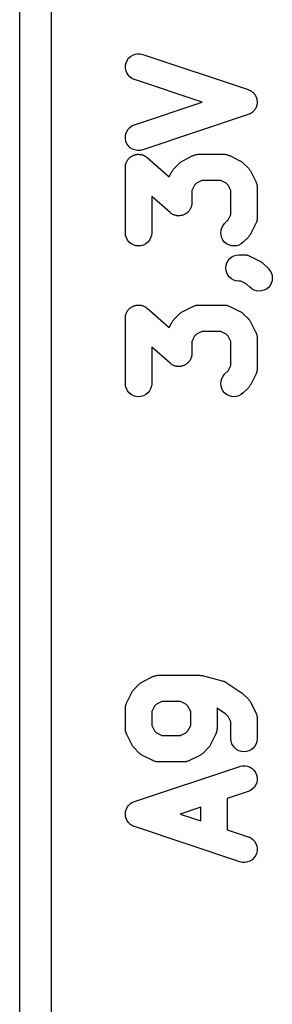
# Model space of a CAD drawing. Extents: x 3.09 to 8.99, y -6.18 to -2.41.
# Tile 117 of 119: x 8.597 to 8.6442, y -2.8599 to -2.6762. Entities that reach past the tile are written whole.
import ezdxf

# ---------------------------------------------------------------- set-up
doc = ezdxf.new("R2010")
doc.units = 0
doc.header["$MEASUREMENT"] = 0
doc.layers.add('BLACK', color=7, linetype='CONTINUOUS')

msp = doc.modelspace()

# ---------------------------------------------------------------- linework, layer by layer
at = {"layer": 'BLACK', "linetype": 'CONTINUOUS'}
for p, q in [((8.60295, -2.46014), (8.60295, -4.85147)), ((8.59705, -3.85764), (8.59705, -2.46295)), ((8.61709, -2.68377), (8.61737, -2.68338)), ((8.61737, -2.68338), (8.61772, -2.68305)), ((8.61772, -2.68305), (8.61813, -2.6828)), ((8.61813, -2.6828), (8.61858, -2.68263)), ((8.61858, -2.68263), (8.61905, -2.68255)), ((8.61905, -2.68255), (8.61953, -2.68256)), ((8.61953, -2.68256), (8.62, -2.68267)), ((8.62, -2.68267), (8.63968, -2.68923)), ((8.61676, -2.68516), (8.61678, -2.68468)), ((8.61684, -2.68563), (8.61676, -2.68516)), ((8.61678, -2.68468), (8.61689, -2.68421)), ((8.61689, -2.68421), (8.61709, -2.68377)), ((8.61701, -2.68608), (8.61684, -2.68563)), ((8.61726, -2.68649), (8.61701, -2.68608)), ((8.61759, -2.68684), (8.61726, -2.68649)), ((8.61797, -2.68713), (8.61759, -2.68684)), ((8.61841, -2.68733), (8.61797, -2.68713)), ((8.61844, -2.68734), (8.61841, -2.68733)), ((8.63112, -2.69157), (8.61844, -2.68734)), ((8.63968, -2.68923), (8.63972, -2.68924)), ((8.63972, -2.68924), (8.63987, -2.68931)), ((8.63987, -2.68931), (8.64003, -2.68938)), ((8.64003, -2.68938), (8.64009, -2.68941)), ((8.64009, -2.68941), (8.64015, -2.68944)), ((8.64015, -2.68944), (8.64029, -2.68954)), ((8.64029, -2.68954), (8.64043, -2.68964)), ((8.64043, -2.68964), (8.64048, -2.68969)), ((8.64048, -2.68969), (8.64054, -2.68973)), ((8.64054, -2.68973), (8.64066, -2.68985)), ((8.64066, -2.68985), (8.64078, -2.68997)), ((8.64078, -2.68997), (8.64082, -2.69003)), ((8.64082, -2.69003), (8.64087, -2.69008)), ((8.64087, -2.69008), (8.64096, -2.69022)), ((8.64096, -2.69022), (8.64105, -2.69036)), ((8.64105, -2.69036), (8.64108, -2.69043)), ((8.64108, -2.69043), (8.64112, -2.69049)), ((8.64112, -2.69049), (8.64118, -2.69065)), ((8.64118, -2.69065), (8.64124, -2.6908)), ((8.64124, -2.6908), (8.64126, -2.69087)), ((8.64126, -2.69087), (8.64128, -2.69094)), ((8.61844, -2.69579), (8.63112, -2.69157)), ((8.64106, -2.69273), (8.64104, -2.6928)), ((8.6411, -2.69267), (8.64106, -2.69273)), ((8.64116, -2.69251), (8.6411, -2.69267)), ((8.64123, -2.69236), (8.64116, -2.69251)), ((8.64125, -2.69229), (8.64123, -2.69236)), ((8.64128, -2.69223), (8.64125, -2.69229)), ((8.64128, -2.69094), (8.64131, -2.69111)), ((8.6413, -2.69206), (8.64128, -2.69223)), ((8.64134, -2.69189), (8.6413, -2.69206)), ((8.64131, -2.69111), (8.64135, -2.69127)), ((8.64135, -2.69182), (8.64134, -2.69189)), ((8.64135, -2.69127), (8.64135, -2.69134)), ((8.64135, -2.69134), (8.64136, -2.69141)), ((8.64136, -2.69141), (8.64135, -2.69158)), ((8.64135, -2.69158), (8.64136, -2.69175)), ((8.64136, -2.69175), (8.64135, -2.69182)), ((8.63968, -2.6939), (8.62, -2.70046)), ((8.63984, -2.69383), (8.63968, -2.6939)), ((8.64, -2.69377), (8.63984, -2.69383)), ((8.64006, -2.69373), (8.64, -2.69377)), ((8.64012, -2.6937), (8.64006, -2.69373)), ((8.64026, -2.69361), (8.64012, -2.6937)), ((8.64041, -2.69352), (8.64026, -2.69361)), ((8.64046, -2.69347), (8.64041, -2.69352)), ((8.64051, -2.69343), (8.64046, -2.69347)), ((8.64063, -2.6933), (8.64051, -2.69343)), ((8.64076, -2.69319), (8.64063, -2.6933)), ((8.6408, -2.69313), (8.64076, -2.69319)), ((8.64085, -2.69308), (8.6408, -2.69313)), ((8.64094, -2.69293), (8.64085, -2.69308)), ((8.64104, -2.6928), (8.64094, -2.69293)), ((8.61728, -2.69661), (8.61761, -2.69627)), ((8.61761, -2.69627), (8.618, -2.69599)), ((8.618, -2.69599), (8.61844, -2.69579)), ((8.61677, -2.69794), (8.61685, -2.69747)), ((8.61678, -2.69842), (8.61677, -2.69794)), ((8.61685, -2.69747), (8.61702, -2.69702)), ((8.61702, -2.69702), (8.61728, -2.69661)), ((8.61688, -2.69889), (8.61678, -2.69842)), ((8.61707, -2.69933), (8.61688, -2.69889)), ((8.61735, -2.69972), (8.61707, -2.69933)), ((8.61769, -2.70006), (8.61735, -2.69972)), ((8.6181, -2.70032), (8.61769, -2.70006)), ((8.6175, -2.70199), (8.61762, -2.7019)), ((8.61762, -2.7019), (8.61773, -2.70179)), ((8.61773, -2.70179), (8.61781, -2.70175)), ((8.61781, -2.70175), (8.61787, -2.70169)), ((8.61787, -2.70169), (8.61801, -2.70162)), ((8.61801, -2.70162), (8.61814, -2.70154)), ((8.61854, -2.70049), (8.6181, -2.70032)), ((8.61814, -2.70154), (8.61822, -2.70151)), ((8.61822, -2.70151), (8.6183, -2.70147)), ((8.6183, -2.70147), (8.61845, -2.70143)), ((8.61845, -2.70143), (8.61859, -2.70137)), ((8.61902, -2.70058), (8.61854, -2.70049)), ((8.61859, -2.70137), (8.61868, -2.70136)), ((8.61868, -2.70136), (8.61876, -2.70133)), ((8.61876, -2.70133), (8.61891, -2.70132)), ((8.61891, -2.70132), (8.61906, -2.7013)), ((8.6195, -2.70057), (8.61902, -2.70058)), ((8.61906, -2.7013), (8.61915, -2.7013)), ((8.61915, -2.7013), (8.61924, -2.70129)), ((8.61924, -2.70129), (8.61939, -2.70131)), ((8.61939, -2.70131), (8.61954, -2.70131)), ((8.61997, -2.70047), (8.6195, -2.70057)), ((8.61954, -2.70131), (8.61963, -2.70133)), ((8.61963, -2.70133), (8.61971, -2.70134)), ((8.61971, -2.70134), (8.61986, -2.70139)), ((8.61986, -2.70139), (8.62001, -2.70142)), ((8.62, -2.70046), (8.61997, -2.70047)), ((8.62001, -2.70142), (8.62009, -2.70146)), ((8.62009, -2.70146), (8.62017, -2.70148)), ((8.62017, -2.70148), (8.62031, -2.70156)), ((8.62031, -2.70156), (8.62045, -2.70162)), ((8.62045, -2.70162), (8.62052, -2.70167)), ((8.62052, -2.70167), (8.6206, -2.70171)), ((8.6206, -2.70171), (8.62071, -2.70181)), ((8.62071, -2.70181), (8.62084, -2.7019)), ((8.62084, -2.7019), (8.62496, -2.70551)), ((8.62749, -2.70249), (8.62937, -2.70155)), ((8.62937, -2.70155), (8.6294, -2.70154)), ((8.6294, -2.70154), (8.62947, -2.70151)), ((8.62947, -2.70151), (8.62953, -2.70148)), ((8.62953, -2.70148), (8.62969, -2.70143)), ((8.62969, -2.70143), (8.62985, -2.70137)), ((8.62985, -2.70137), (8.62992, -2.70136)), ((8.62992, -2.70136), (8.62999, -2.70134)), ((8.62999, -2.70134), (8.63016, -2.70132)), ((8.63016, -2.70132), (8.63032, -2.7013)), ((8.63032, -2.7013), (8.6304, -2.7013)), ((8.6304, -2.7013), (8.63047, -2.70129)), ((8.63047, -2.70129), (8.63516, -2.70129)), ((8.63516, -2.70129), (8.63519, -2.70129)), ((8.63519, -2.70129), (8.63526, -2.7013)), ((8.63526, -2.7013), (8.63533, -2.7013)), ((8.63533, -2.7013), (8.6355, -2.70133)), ((8.6355, -2.70133), (8.63567, -2.70134)), ((8.63567, -2.70134), (8.63574, -2.70137)), ((8.63574, -2.70137), (8.63581, -2.70138)), ((8.63581, -2.70138), (8.63596, -2.70144)), ((8.63596, -2.70144), (8.63612, -2.70149)), ((8.63612, -2.70149), (8.63619, -2.70152)), ((8.63619, -2.70152), (8.63626, -2.70155)), ((8.63626, -2.70155), (8.63813, -2.70249)), ((8.61676, -2.70372), (8.61678, -2.70356)), ((8.61676, -2.70375), (8.61676, -2.70372)), ((8.61676, -2.71594), (8.61676, -2.70375)), ((8.61678, -2.70341), (8.6168, -2.70333)), ((8.61678, -2.70356), (8.61678, -2.70341)), ((8.6168, -2.70333), (8.61681, -2.70324)), ((8.61681, -2.70324), (8.61686, -2.70309)), ((8.61686, -2.70309), (8.6169, -2.70294)), ((8.6169, -2.70294), (8.61693, -2.70286)), ((8.61693, -2.70286), (8.61696, -2.70278)), ((8.61696, -2.70278), (8.61703, -2.70265)), ((8.61703, -2.70265), (8.6171, -2.70251)), ((8.6171, -2.70251), (8.61715, -2.70244)), ((8.61715, -2.70244), (8.61719, -2.70236)), ((8.61719, -2.70236), (8.61729, -2.70224)), ((8.61729, -2.70224), (8.61738, -2.70212)), ((8.61738, -2.70212), (8.61744, -2.70206)), ((8.61744, -2.70206), (8.6175, -2.70199)), ((8.62592, -2.70389), (8.62685, -2.70295)), ((8.62685, -2.70295), (8.62688, -2.70292)), ((8.62688, -2.70292), (8.62699, -2.70284)), ((8.62699, -2.70284), (8.62709, -2.70274)), ((8.62709, -2.70274), (8.62717, -2.70269)), ((8.62717, -2.70269), (8.62725, -2.70263)), ((8.62725, -2.70263), (8.62738, -2.70256)), ((8.62738, -2.70256), (8.62749, -2.70249)), ((8.63813, -2.70249), (8.63816, -2.7025)), ((8.63816, -2.7025), (8.63828, -2.70258)), ((8.63828, -2.70258), (8.6384, -2.70264)), ((8.6384, -2.70264), (8.63848, -2.70271)), ((8.63848, -2.70271), (8.63856, -2.70276)), ((8.63856, -2.70276), (8.63866, -2.70286)), ((8.63866, -2.70286), (8.63877, -2.70295)), ((8.63877, -2.70295), (8.63971, -2.70389)), ((8.62496, -2.70551), (8.62546, -2.70453)), ((8.62546, -2.70453), (8.62547, -2.7045)), ((8.62547, -2.7045), (8.62555, -2.70438)), ((8.62555, -2.70438), (8.62561, -2.70426)), ((8.62561, -2.70426), (8.62568, -2.70418)), ((8.62568, -2.70418), (8.62573, -2.70409)), ((8.62573, -2.70409), (8.62583, -2.70399)), ((8.62583, -2.70399), (8.62592, -2.70389)), ((8.63971, -2.70389), (8.63973, -2.70391)), ((8.63973, -2.70391), (8.63982, -2.70402)), ((8.63982, -2.70402), (8.63991, -2.70412)), ((8.63991, -2.70412), (8.63997, -2.70421)), ((8.63997, -2.70421), (8.64003, -2.70429)), ((8.64003, -2.70429), (8.64009, -2.70441)), ((8.64009, -2.70441), (8.64017, -2.70453)), ((8.64017, -2.70453), (8.64111, -2.7064)), ((8.62968, -2.70708), (8.62918, -2.70808)), ((8.63005, -2.70671), (8.62968, -2.70708)), ((8.63105, -2.70621), (8.63005, -2.70671)), ((8.63457, -2.70621), (8.63105, -2.70621)), ((8.63557, -2.70671), (8.63457, -2.70621)), ((8.63595, -2.70708), (8.63557, -2.70671)), ((8.63644, -2.70808), (8.63595, -2.70708)), ((8.64111, -2.7064), (8.64112, -2.70643)), ((8.64112, -2.70643), (8.64115, -2.7065)), ((8.64115, -2.7065), (8.64118, -2.70656)), ((8.64118, -2.70656), (8.64123, -2.70672)), ((8.64123, -2.70672), (8.64129, -2.70688)), ((8.64129, -2.70688), (8.6413, -2.70695)), ((8.6413, -2.70695), (8.64132, -2.70702)), ((8.64132, -2.70702), (8.64134, -2.70719)), ((8.64134, -2.70719), (8.64136, -2.70736)), ((8.64136, -2.70736), (8.64136, -2.70743)), ((8.64136, -2.70743), (8.64137, -2.7075)), ((8.6251, -2.71216), (8.62168, -2.70917)), ((8.62168, -2.70917), (8.62168, -2.71594)), ((8.62918, -2.70808), (8.62918, -2.71031)), ((8.63644, -2.71254), (8.63644, -2.70808)), ((8.64137, -2.7075), (8.64137, -2.71313)), ((8.62908, -2.71097), (8.62904, -2.71112)), ((8.62913, -2.71082), (8.62908, -2.71097)), ((8.62914, -2.71074), (8.62913, -2.71082)), ((8.62916, -2.71065), (8.62914, -2.71074)), ((8.62918, -2.71035), (8.62916, -2.7105)), ((8.62916, -2.7105), (8.62916, -2.71065)), ((8.62918, -2.71031), (8.62918, -2.71035)), ((8.62522, -2.71225), (8.6251, -2.71216)), ((8.62534, -2.71235), (8.62522, -2.71225)), ((8.62542, -2.71239), (8.62534, -2.71235)), ((8.62549, -2.71244), (8.62542, -2.71239)), ((8.62563, -2.71251), (8.62549, -2.71244)), ((8.62577, -2.71258), (8.62563, -2.71251)), ((8.62585, -2.71261), (8.62577, -2.71258)), ((8.62593, -2.71264), (8.62585, -2.71261)), ((8.62608, -2.71268), (8.62593, -2.71264)), ((8.62622, -2.71272), (8.62608, -2.71268)), ((8.62631, -2.71273), (8.62622, -2.71272)), ((8.62639, -2.71275), (8.62631, -2.71273)), ((8.62655, -2.71276), (8.62639, -2.71275)), ((8.6267, -2.71277), (8.62655, -2.71276)), ((8.62679, -2.71277), (8.6267, -2.71277)), ((8.62687, -2.71277), (8.62679, -2.71277)), ((8.62703, -2.71274), (8.62687, -2.71277)), ((8.62718, -2.71273), (8.62703, -2.71274)), ((8.62726, -2.71271), (8.62718, -2.71273)), ((8.62735, -2.71269), (8.62726, -2.71271)), ((8.62749, -2.71264), (8.62735, -2.71269)), ((8.62764, -2.71259), (8.62749, -2.71264)), ((8.62772, -2.71255), (8.62764, -2.71259)), ((8.6278, -2.71252), (8.62772, -2.71255)), ((8.62793, -2.71244), (8.6278, -2.71252)), ((8.62807, -2.71237), (8.62793, -2.71244)), ((8.62813, -2.71232), (8.62807, -2.71237)), ((8.62821, -2.71227), (8.62813, -2.71232)), ((8.62832, -2.71217), (8.62821, -2.71227)), ((8.62844, -2.71207), (8.62832, -2.71217)), ((8.6285, -2.712), (8.62844, -2.71207)), ((8.62856, -2.71195), (8.6285, -2.712)), ((8.62865, -2.71182), (8.62856, -2.71195)), ((8.62875, -2.7117), (8.62865, -2.71182)), ((8.62879, -2.71163), (8.62875, -2.7117)), ((8.62884, -2.71156), (8.62879, -2.71163)), ((8.62891, -2.71142), (8.62884, -2.71156)), ((8.62898, -2.71128), (8.62891, -2.71142)), ((8.62901, -2.7112), (8.62898, -2.71128)), ((8.62904, -2.71112), (8.62901, -2.7112)), ((8.63595, -2.71354), (8.63644, -2.71254)), ((8.63476, -2.71499), (8.63499, -2.71457)), ((8.63499, -2.71457), (8.63529, -2.7142)), ((8.63529, -2.7142), (8.63595, -2.71354)), ((8.64111, -2.71423), (8.64017, -2.7161)), ((8.64113, -2.71416), (8.64111, -2.71423)), ((8.64117, -2.71409), (8.64113, -2.71416)), ((8.64122, -2.71393), (8.64117, -2.71409)), ((8.64128, -2.71378), (8.64122, -2.71393)), ((8.64129, -2.71371), (8.64128, -2.71378)), ((8.64131, -2.71364), (8.64129, -2.71371)), ((8.64133, -2.71347), (8.64131, -2.71364)), ((8.64136, -2.7133), (8.64133, -2.71347)), ((8.64137, -2.71316), (8.64136, -2.71323)), ((8.64136, -2.71323), (8.64136, -2.7133)), ((8.64137, -2.71313), (8.64137, -2.71316)), ((8.61681, -2.71642), (8.61676, -2.71594)), ((8.61695, -2.71688), (8.61681, -2.71642)), ((8.62163, -2.71645), (8.62148, -2.71691)), ((8.62168, -2.71597), (8.62163, -2.71645)), ((8.62168, -2.71594), (8.62168, -2.71597)), ((8.63457, -2.71593), (8.63462, -2.71545)), ((8.63461, -2.71641), (8.63457, -2.71593)), ((8.63475, -2.71687), (8.63461, -2.71641)), ((8.63462, -2.71545), (8.63476, -2.71499)), ((8.63989, -2.71653), (8.6398, -2.71663)), ((8.63995, -2.71645), (8.63989, -2.71653)), ((8.64001, -2.71637), (8.63995, -2.71645)), ((8.64008, -2.71625), (8.64001, -2.71637)), ((8.64015, -2.71613), (8.64008, -2.71625)), ((8.64017, -2.7161), (8.64015, -2.71613)), ((8.61717, -2.7173), (8.61695, -2.71688)), ((8.61747, -2.71767), (8.61717, -2.7173)), ((8.61784, -2.71798), (8.61747, -2.71767)), ((8.61827, -2.71821), (8.61784, -2.71798)), ((8.61873, -2.71835), (8.61827, -2.71821)), ((8.6192, -2.7184), (8.61873, -2.71835)), ((8.61968, -2.71835), (8.6192, -2.7184)), ((8.62014, -2.71822), (8.61968, -2.71835)), ((8.62057, -2.718), (8.62014, -2.71822)), ((8.62094, -2.7177), (8.62057, -2.718)), ((8.62125, -2.71733), (8.62094, -2.7177)), ((8.62148, -2.71691), (8.62125, -2.71733)), ((8.63498, -2.71729), (8.63475, -2.71687)), ((8.63528, -2.71767), (8.63498, -2.71729)), ((8.63565, -2.71797), (8.63528, -2.71767)), ((8.63607, -2.7182), (8.63565, -2.71797)), ((8.63653, -2.71835), (8.63607, -2.7182)), ((8.637, -2.7184), (8.63653, -2.71835)), ((8.63748, -2.71836), (8.637, -2.7184)), ((8.63794, -2.71822), (8.63748, -2.71836)), ((8.63837, -2.718), (8.63794, -2.71822)), ((8.63875, -2.7177), (8.63837, -2.718)), ((8.63877, -2.71768), (8.63875, -2.7177)), ((8.63971, -2.71674), (8.63877, -2.71768)), ((8.6398, -2.71663), (8.63971, -2.71674)), ((8.63661, -2.72045), (8.63703, -2.72022)), ((8.63703, -2.72022), (8.63749, -2.72009)), ((8.63749, -2.72009), (8.63797, -2.72004)), ((8.63797, -2.72004), (8.63891, -2.72004)), ((8.63891, -2.72004), (8.63894, -2.72004)), ((8.63894, -2.72004), (8.63901, -2.72005)), ((8.63901, -2.72005), (8.63908, -2.72004)), ((8.63908, -2.72004), (8.63925, -2.72007)), ((8.63925, -2.72007), (8.63942, -2.72009)), ((8.63942, -2.72009), (8.63949, -2.72011)), ((8.63949, -2.72011), (8.63956, -2.72013)), ((8.63956, -2.72013), (8.63971, -2.72019)), ((8.63971, -2.72019), (8.63987, -2.72024)), ((8.63987, -2.72024), (8.63994, -2.72027)), ((8.63994, -2.72027), (8.64001, -2.7203)), ((8.63551, -2.72248), (8.63556, -2.722)), ((8.63556, -2.722), (8.6357, -2.72155)), ((8.6357, -2.72155), (8.63593, -2.72112)), ((8.63593, -2.72112), (8.63623, -2.72075)), ((8.63623, -2.72075), (8.63661, -2.72045)), ((8.64001, -2.7203), (8.64188, -2.72124)), ((8.64188, -2.72124), (8.64191, -2.72125)), ((8.64191, -2.72125), (8.64203, -2.72133)), ((8.64203, -2.72133), (8.64215, -2.72139)), ((8.64215, -2.72139), (8.64223, -2.72146)), ((8.64223, -2.72146), (8.64231, -2.72151)), ((8.64231, -2.72151), (8.64241, -2.72161)), ((8.64241, -2.72161), (8.64252, -2.7217)), ((8.64252, -2.7217), (8.64346, -2.72263)), ((8.63555, -2.72296), (8.63551, -2.72248)), ((8.63569, -2.72342), (8.63555, -2.72296)), ((8.63591, -2.72385), (8.63569, -2.72342)), ((8.63621, -2.72422), (8.63591, -2.72385)), ((8.64346, -2.72263), (8.64348, -2.72266)), ((8.64348, -2.72266), (8.64378, -2.72303)), ((8.64378, -2.72303), (8.644, -2.72346)), ((8.644, -2.72346), (8.64414, -2.72392)), ((8.64414, -2.72392), (8.64418, -2.7244)), ((8.63658, -2.72453), (8.63621, -2.72422)), ((8.637, -2.72476), (8.63658, -2.72453)), ((8.63746, -2.72491), (8.637, -2.72476)), ((8.63793, -2.72496), (8.63746, -2.72491)), ((8.63797, -2.72496), (8.63793, -2.72496)), ((8.63832, -2.72496), (8.63797, -2.72496)), ((8.63932, -2.72546), (8.63832, -2.72496)), ((8.63998, -2.72611), (8.63932, -2.72546)), ((8.64375, -2.72576), (8.64344, -2.72613)), ((8.64398, -2.72534), (8.64375, -2.72576)), ((8.64413, -2.72488), (8.64398, -2.72534)), ((8.64418, -2.7244), (8.64413, -2.72488)), ((8.64035, -2.72642), (8.63998, -2.72611)), ((8.64077, -2.72665), (8.64035, -2.72642)), ((8.64123, -2.72679), (8.64077, -2.72665)), ((8.64171, -2.72683), (8.64123, -2.72679)), ((8.64219, -2.72679), (8.64171, -2.72683)), ((8.64265, -2.72665), (8.64219, -2.72679)), ((8.64307, -2.72643), (8.64265, -2.72665)), ((8.64344, -2.72613), (8.64307, -2.72643)), ((8.61868, -2.72948), (8.61876, -2.72946)), ((8.61876, -2.72946), (8.61891, -2.72944)), ((8.61891, -2.72944), (8.61906, -2.72942)), ((8.61906, -2.72942), (8.61915, -2.72942)), ((8.61915, -2.72942), (8.61924, -2.72941)), ((8.61924, -2.72941), (8.61939, -2.72943)), ((8.61939, -2.72943), (8.61954, -2.72943)), ((8.61954, -2.72943), (8.61963, -2.72945)), ((8.61963, -2.72945), (8.61971, -2.72946)), ((8.61971, -2.72946), (8.61986, -2.72951)), ((8.62992, -2.72948), (8.62999, -2.72946)), ((8.62999, -2.72946), (8.63016, -2.72944)), ((8.63016, -2.72944), (8.63032, -2.72942)), ((8.63032, -2.72942), (8.6304, -2.72942)), ((8.6304, -2.72942), (8.63047, -2.72941)), ((8.63047, -2.72941), (8.63516, -2.72941)), ((8.63516, -2.72941), (8.63519, -2.72941)), ((8.63519, -2.72941), (8.63526, -2.72942)), ((8.63526, -2.72942), (8.63533, -2.72942)), ((8.63533, -2.72942), (8.6355, -2.72945)), ((8.6355, -2.72945), (8.63567, -2.72947)), ((8.63567, -2.72947), (8.63574, -2.72949)), ((8.61681, -2.73136), (8.61686, -2.73121)), ((8.61686, -2.73121), (8.6169, -2.73106)), ((8.6169, -2.73106), (8.61693, -2.73099)), ((8.61693, -2.73099), (8.61696, -2.7309)), ((8.61696, -2.7309), (8.61703, -2.73077)), ((8.61703, -2.73077), (8.6171, -2.73063)), ((8.6171, -2.73063), (8.61715, -2.73056)), ((8.61715, -2.73056), (8.61719, -2.73048)), ((8.61719, -2.73048), (8.61729, -2.73036)), ((8.61729, -2.73036), (8.61738, -2.73024)), ((8.61738, -2.73024), (8.61744, -2.73018)), ((8.61744, -2.73018), (8.6175, -2.73011)), ((8.6175, -2.73011), (8.61762, -2.73002)), ((8.61762, -2.73002), (8.61773, -2.72991)), ((8.61773, -2.72991), (8.61781, -2.72987)), ((8.61781, -2.72987), (8.61787, -2.72981)), ((8.61787, -2.72981), (8.61801, -2.72974)), ((8.61801, -2.72974), (8.61814, -2.72966)), ((8.61814, -2.72966), (8.61822, -2.72963)), ((8.61822, -2.72963), (8.6183, -2.72959)), ((8.6183, -2.72959), (8.61845, -2.72955)), ((8.61845, -2.72955), (8.61859, -2.72949)), ((8.61859, -2.72949), (8.61868, -2.72948)), ((8.61986, -2.72951), (8.62001, -2.72954)), ((8.62001, -2.72954), (8.62009, -2.72958)), ((8.62009, -2.72958), (8.62017, -2.7296)), ((8.62017, -2.7296), (8.62031, -2.72968)), ((8.62031, -2.72968), (8.62045, -2.72974)), ((8.62045, -2.72974), (8.62052, -2.72979)), ((8.62052, -2.72979), (8.6206, -2.72983)), ((8.6206, -2.72983), (8.62071, -2.72993)), ((8.62071, -2.72993), (8.62084, -2.73002)), ((8.62084, -2.73002), (8.62496, -2.73363)), ((8.62592, -2.73201), (8.62685, -2.73107)), ((8.62685, -2.73107), (8.62688, -2.73105)), ((8.62688, -2.73105), (8.62699, -2.73096)), ((8.62699, -2.73096), (8.62709, -2.73087)), ((8.62709, -2.73087), (8.62717, -2.73081)), ((8.62717, -2.73081), (8.62725, -2.73075)), ((8.62725, -2.73075), (8.62738, -2.73068)), ((8.62738, -2.73068), (8.62749, -2.73061)), ((8.62749, -2.73061), (8.62937, -2.72967)), ((8.62937, -2.72967), (8.6294, -2.72966)), ((8.6294, -2.72966), (8.62947, -2.72963)), ((8.62947, -2.72963), (8.62953, -2.7296)), ((8.62953, -2.7296), (8.62969, -2.72955)), ((8.62969, -2.72955), (8.62985, -2.72949)), ((8.62985, -2.72949), (8.62992, -2.72948)), ((8.63574, -2.72949), (8.63581, -2.7295)), ((8.63581, -2.7295), (8.63597, -2.72956)), ((8.63597, -2.72956), (8.63612, -2.72961)), ((8.63612, -2.72961), (8.63619, -2.72965)), ((8.63619, -2.72965), (8.63626, -2.72967)), ((8.63626, -2.72967), (8.63813, -2.73061)), ((8.63813, -2.73061), (8.63816, -2.73062)), ((8.63816, -2.73062), (8.63828, -2.7307)), ((8.63828, -2.7307), (8.6384, -2.73077)), ((8.6384, -2.73077), (8.63848, -2.73083)), ((8.63848, -2.73083), (8.63856, -2.73089)), ((8.63856, -2.73089), (8.63866, -2.73098)), ((8.63866, -2.73098), (8.63877, -2.73107)), ((8.63877, -2.73107), (8.63971, -2.73201)), ((8.61676, -2.73184), (8.61678, -2.73169)), ((8.61676, -2.73187), (8.61676, -2.73184)), ((8.61676, -2.74406), (8.61676, -2.73187)), ((8.61678, -2.73153), (8.6168, -2.73145)), ((8.61678, -2.73169), (8.61678, -2.73153)), ((8.6168, -2.73145), (8.61681, -2.73136)), ((8.62496, -2.73363), (8.62546, -2.73265)), ((8.62546, -2.73265), (8.62547, -2.73262)), ((8.62547, -2.73262), (8.62555, -2.7325)), ((8.62555, -2.7325), (8.62561, -2.73238)), ((8.62561, -2.73238), (8.62568, -2.7323)), ((8.62568, -2.7323), (8.62573, -2.73221)), ((8.62573, -2.73221), (8.62583, -2.73211)), ((8.62583, -2.73211), (8.62592, -2.73201)), ((8.63971, -2.73201), (8.63973, -2.73203)), ((8.63973, -2.73203), (8.63982, -2.73214)), ((8.63982, -2.73214), (8.63991, -2.73224)), ((8.63991, -2.73224), (8.63997, -2.73233)), ((8.63997, -2.73233), (8.64003, -2.73241)), ((8.64003, -2.73241), (8.6401, -2.73253)), ((8.6401, -2.73253), (8.64017, -2.73265)), ((8.64017, -2.73265), (8.64111, -2.73452)), ((8.63005, -2.73483), (8.62968, -2.73521)), ((8.63105, -2.73433), (8.63005, -2.73483)), ((8.63457, -2.73433), (8.63105, -2.73433)), ((8.63557, -2.73483), (8.63457, -2.73433)), ((8.63595, -2.73521), (8.63557, -2.73483)), ((8.64111, -2.73452), (8.64112, -2.73455)), ((8.64112, -2.73455), (8.64115, -2.73462)), ((8.64115, -2.73462), (8.64118, -2.73468)), ((8.64118, -2.73468), (8.64123, -2.73485)), ((8.64123, -2.73485), (8.64129, -2.735)), ((8.62968, -2.73521), (8.62918, -2.7362)), ((8.62918, -2.7362), (8.62918, -2.73843)), ((8.63644, -2.7362), (8.63595, -2.73521)), ((8.63644, -2.74067), (8.63644, -2.7362)), ((8.64129, -2.735), (8.6413, -2.73507)), ((8.6413, -2.73507), (8.64132, -2.73514)), ((8.64132, -2.73514), (8.64134, -2.73531)), ((8.64134, -2.73531), (8.64136, -2.73548)), ((8.64136, -2.73548), (8.64136, -2.73555)), ((8.64136, -2.73555), (8.64137, -2.73562)), ((8.64137, -2.73562), (8.64137, -2.74125)), ((8.6251, -2.74029), (8.62168, -2.7373)), ((8.62168, -2.7373), (8.62168, -2.74406)), ((8.62918, -2.73847), (8.62916, -2.73862)), ((8.62916, -2.73862), (8.62916, -2.73878)), ((8.62918, -2.73843), (8.62918, -2.73847)), ((8.62522, -2.74038), (8.6251, -2.74029)), ((8.62534, -2.74047), (8.62522, -2.74038)), ((8.62542, -2.74052), (8.62534, -2.74047)), ((8.62807, -2.74049), (8.62793, -2.74057)), ((8.62813, -2.74044), (8.62807, -2.74049)), ((8.62821, -2.74039), (8.62813, -2.74044)), ((8.62832, -2.74029), (8.62821, -2.74039)), ((8.62844, -2.74019), (8.62832, -2.74029)), ((8.6285, -2.74013), (8.62844, -2.74019)), ((8.62856, -2.74007), (8.6285, -2.74013)), ((8.62865, -2.73994), (8.62856, -2.74007)), ((8.62875, -2.73982), (8.62865, -2.73994)), ((8.62879, -2.73975), (8.62875, -2.73982)), ((8.62884, -2.73968), (8.62879, -2.73975)), ((8.62891, -2.73954), (8.62884, -2.73968)), ((8.62898, -2.7394), (8.62891, -2.73954)), ((8.62901, -2.73932), (8.62898, -2.7394)), ((8.62904, -2.73924), (8.62901, -2.73932)), ((8.62908, -2.73909), (8.62904, -2.73924)), ((8.62913, -2.73895), (8.62908, -2.73909)), ((8.62914, -2.73886), (8.62913, -2.73895)), ((8.62916, -2.73878), (8.62914, -2.73886)), ((8.62549, -2.74057), (8.62542, -2.74052)), ((8.62563, -2.74063), (8.62549, -2.74057)), ((8.62577, -2.7407), (8.62563, -2.74063)), ((8.62585, -2.74073), (8.62577, -2.7407)), ((8.62593, -2.74076), (8.62585, -2.74073)), ((8.62608, -2.7408), (8.62593, -2.74076)), ((8.62622, -2.74084), (8.62608, -2.7408)), ((8.62631, -2.74085), (8.62622, -2.74084)), ((8.62639, -2.74087), (8.62631, -2.74085)), ((8.62655, -2.74088), (8.62639, -2.74087)), ((8.6267, -2.7409), (8.62655, -2.74088)), ((8.62679, -2.74089), (8.6267, -2.7409)), ((8.62687, -2.74089), (8.62679, -2.74089)), ((8.62703, -2.74087), (8.62687, -2.74089)), ((8.62718, -2.74085), (8.62703, -2.74087)), ((8.62726, -2.74083), (8.62718, -2.74085)), ((8.62735, -2.74081), (8.62726, -2.74083)), ((8.62749, -2.74076), (8.62735, -2.74081)), ((8.62764, -2.74072), (8.62749, -2.74076)), ((8.62772, -2.74068), (8.62764, -2.74072)), ((8.6278, -2.74065), (8.62772, -2.74068)), ((8.62793, -2.74057), (8.6278, -2.74065)), ((8.63499, -2.74269), (8.63529, -2.74232)), ((8.63529, -2.74232), (8.63595, -2.74166)), ((8.63595, -2.74166), (8.63644, -2.74067)), ((8.64113, -2.74228), (8.64111, -2.74235)), ((8.64117, -2.74222), (8.64113, -2.74228)), ((8.64122, -2.74206), (8.64117, -2.74222)), ((8.64128, -2.7419), (8.64122, -2.74206)), ((8.64129, -2.74183), (8.64128, -2.7419)), ((8.64131, -2.74176), (8.64129, -2.74183)), ((8.64133, -2.74159), (8.64131, -2.74176)), ((8.64136, -2.74143), (8.64133, -2.74159)), ((8.64137, -2.74128), (8.64136, -2.74135)), ((8.64136, -2.74135), (8.64136, -2.74143)), ((8.64137, -2.74125), (8.64137, -2.74128)), ((8.61681, -2.74454), (8.61676, -2.74406)), ((8.62168, -2.74409), (8.62163, -2.74457)), ((8.62168, -2.74406), (8.62168, -2.74409)), ((8.63457, -2.74405), (8.63462, -2.74357)), ((8.63461, -2.74453), (8.63457, -2.74405)), ((8.63462, -2.74357), (8.63476, -2.74311)), ((8.63476, -2.74311), (8.63499, -2.74269)), ((8.64111, -2.74235), (8.64017, -2.74422)), ((8.61695, -2.745), (8.61681, -2.74454)), ((8.61717, -2.74542), (8.61695, -2.745)), ((8.61747, -2.74579), (8.61717, -2.74542)), ((8.61784, -2.7461), (8.61747, -2.74579)), ((8.62094, -2.74582), (8.62057, -2.74612)), ((8.62125, -2.74545), (8.62094, -2.74582)), ((8.62148, -2.74503), (8.62125, -2.74545)), ((8.62163, -2.74457), (8.62148, -2.74503)), ((8.63475, -2.74499), (8.63461, -2.74453)), ((8.63498, -2.74541), (8.63475, -2.74499)), ((8.63528, -2.74579), (8.63498, -2.74541)), ((8.63565, -2.74609), (8.63528, -2.74579)), ((8.63875, -2.74582), (8.63837, -2.74612)), ((8.63877, -2.7458), (8.63875, -2.74582)), ((8.63971, -2.74486), (8.63877, -2.7458)), ((8.6398, -2.74475), (8.63971, -2.74486)), ((8.63989, -2.74466), (8.6398, -2.74475)), ((8.63995, -2.74457), (8.63989, -2.74466)), ((8.64001, -2.74449), (8.63995, -2.74457)), ((8.64008, -2.74437), (8.64001, -2.74449)), ((8.64015, -2.74425), (8.64008, -2.74437)), ((8.64017, -2.74422), (8.64015, -2.74425)), ((8.61827, -2.74633), (8.61784, -2.7461)), ((8.61873, -2.74647), (8.61827, -2.74633)), ((8.6192, -2.74652), (8.61873, -2.74647)), ((8.61968, -2.74648), (8.6192, -2.74652)), ((8.62014, -2.74634), (8.61968, -2.74648)), ((8.62057, -2.74612), (8.62014, -2.74634)), ((8.63607, -2.74632), (8.63565, -2.74609)), ((8.63653, -2.74647), (8.63607, -2.74632)), ((8.637, -2.74652), (8.63653, -2.74647)), ((8.63748, -2.74648), (8.637, -2.74652)), ((8.63794, -2.74634), (8.63748, -2.74648)), ((8.63837, -2.74612), (8.63794, -2.74634)), ((8.61999, -2.79968), (8.62187, -2.79874)), ((8.62187, -2.79874), (8.6219, -2.79872)), ((8.6219, -2.79872), (8.62197, -2.7987)), ((8.62197, -2.7987), (8.62203, -2.79866)), ((8.62203, -2.79866), (8.62219, -2.79862)), ((8.62219, -2.79862), (8.62235, -2.79856)), ((8.62235, -2.79856), (8.62242, -2.79855)), ((8.62242, -2.79855), (8.62249, -2.79853)), ((8.62249, -2.79853), (8.62266, -2.79851)), ((8.62266, -2.79851), (8.62283, -2.79848)), ((8.62283, -2.79848), (8.6229, -2.79849)), ((8.6229, -2.79849), (8.62297, -2.79848)), ((8.62297, -2.79848), (8.63047, -2.79848)), ((8.63047, -2.79848), (8.6305, -2.79848)), ((8.6305, -2.79848), (8.63055, -2.79848)), ((8.63055, -2.79848), (8.63059, -2.79848)), ((8.63059, -2.79848), (8.63079, -2.79851)), ((8.63079, -2.79851), (8.63098, -2.79853)), ((8.63098, -2.79853), (8.63102, -2.79855)), ((8.63102, -2.79855), (8.63107, -2.79855)), ((8.63107, -2.79855), (8.63481, -2.79949)), ((8.61833, -2.80118), (8.61842, -2.80107)), ((8.61842, -2.80107), (8.61935, -2.80014)), ((8.61935, -2.80014), (8.61938, -2.80011)), ((8.61938, -2.80011), (8.61949, -2.80003)), ((8.61949, -2.80003), (8.61959, -2.79993)), ((8.61959, -2.79993), (8.61967, -2.79988)), ((8.61967, -2.79988), (8.61975, -2.79981)), ((8.61975, -2.79981), (8.61988, -2.79975)), ((8.61988, -2.79975), (8.61999, -2.79968)), ((8.63481, -2.79949), (8.63485, -2.7995)), ((8.63485, -2.7995), (8.635, -2.79956)), ((8.635, -2.79956), (8.63516, -2.7996)), ((8.63516, -2.7996), (8.63523, -2.79964)), ((8.63523, -2.79964), (8.6353, -2.79967)), ((8.6353, -2.79967), (8.63544, -2.79975)), ((8.63544, -2.79975), (8.63558, -2.79983)), ((8.63558, -2.79983), (8.6384, -2.8017)), ((8.61702, -2.80359), (8.61796, -2.80171)), ((8.61796, -2.80171), (8.61797, -2.80168)), ((8.61797, -2.80168), (8.61805, -2.80157)), ((8.61805, -2.80157), (8.61811, -2.80145)), ((8.61811, -2.80145), (8.61818, -2.80137)), ((8.61818, -2.80137), (8.61823, -2.80128)), ((8.61823, -2.80128), (8.61833, -2.80118)), ((8.6384, -2.8017), (8.6384, -2.80171)), ((8.6384, -2.80171), (8.6384, -2.80171)), ((8.6384, -2.80171), (8.6384, -2.80171)), ((8.6384, -2.80171), (8.63842, -2.80172)), ((8.63842, -2.80172), (8.6386, -2.80187)), ((8.6386, -2.80187), (8.63877, -2.80201)), ((8.63877, -2.80201), (8.63971, -2.80295)), ((8.63971, -2.80295), (8.63973, -2.80297)), ((8.61676, -2.80465), (8.61677, -2.80458)), ((8.61676, -2.80469), (8.61676, -2.80465)), ((8.61676, -2.80844), (8.61676, -2.80469)), ((8.61677, -2.80451), (8.61679, -2.80434)), ((8.61677, -2.80458), (8.61677, -2.80451)), ((8.61679, -2.80434), (8.61681, -2.80418)), ((8.61681, -2.80418), (8.61684, -2.80411)), ((8.61684, -2.80411), (8.61685, -2.80404)), ((8.61685, -2.80404), (8.61691, -2.80388)), ((8.61691, -2.80388), (8.61696, -2.80372)), ((8.61696, -2.80372), (8.61699, -2.80366)), ((8.61699, -2.80366), (8.61702, -2.80359)), ((8.62218, -2.80427), (8.62168, -2.80527)), ((8.62255, -2.8039), (8.62218, -2.80427)), ((8.62355, -2.8034), (8.62255, -2.8039)), ((8.62708, -2.8034), (8.62355, -2.8034)), ((8.62807, -2.8039), (8.62708, -2.8034)), ((8.62845, -2.80427), (8.62807, -2.8039)), ((8.62895, -2.80527), (8.62845, -2.80427)), ((8.63546, -2.80566), (8.63386, -2.8046)), ((8.63386, -2.8046), (8.63386, -2.80462)), ((8.63386, -2.80462), (8.63387, -2.80469)), ((8.63387, -2.80469), (8.63387, -2.80844)), ((8.63973, -2.80297), (8.63982, -2.80308)), ((8.63982, -2.80308), (8.63991, -2.80318)), ((8.63991, -2.80318), (8.63997, -2.80327)), ((8.63997, -2.80327), (8.64003, -2.80335)), ((8.64003, -2.80335), (8.6401, -2.80347)), ((8.6401, -2.80347), (8.64017, -2.80359)), ((8.64017, -2.80359), (8.64111, -2.80546)), ((8.62168, -2.80527), (8.62168, -2.80786)), ((8.62895, -2.80786), (8.62895, -2.80527)), ((8.63595, -2.80615), (8.63546, -2.80566)), ((8.63644, -2.80714), (8.63595, -2.80615)), ((8.64111, -2.80546), (8.64112, -2.80549)), ((8.64112, -2.80549), (8.64115, -2.80556)), ((8.64115, -2.80556), (8.64118, -2.80563)), ((8.64118, -2.80563), (8.64123, -2.80579)), ((8.64123, -2.80579), (8.64129, -2.80594)), ((8.64129, -2.80594), (8.6413, -2.80602)), ((8.6413, -2.80602), (8.64132, -2.80609)), ((8.64132, -2.80609), (8.64134, -2.80625)), ((8.64134, -2.80625), (8.64136, -2.80642)), ((8.64136, -2.80642), (8.64136, -2.80649)), ((8.64136, -2.80649), (8.64137, -2.80656)), ((8.64137, -2.80656), (8.64137, -2.81031)), ((8.61677, -2.80851), (8.61676, -2.80844)), ((8.62168, -2.80786), (8.62218, -2.80886)), ((8.62845, -2.80886), (8.62895, -2.80786)), ((8.63387, -2.80844), (8.63387, -2.80847)), ((8.63644, -2.81031), (8.63644, -2.80714)), ((8.61676, -2.80858), (8.61677, -2.80851)), ((8.61679, -2.80875), (8.61676, -2.80858)), ((8.61681, -2.80892), (8.61679, -2.80875)), ((8.61683, -2.80899), (8.61681, -2.80892)), ((8.61684, -2.80906), (8.61683, -2.80899)), ((8.6169, -2.80921), (8.61684, -2.80906)), ((8.61695, -2.80938), (8.6169, -2.80921)), ((8.61698, -2.80944), (8.61695, -2.80938)), ((8.617, -2.80951), (8.61698, -2.80944)), ((8.61702, -2.80954), (8.617, -2.80951)), ((8.61796, -2.81141), (8.61702, -2.80954)), ((8.62218, -2.80886), (8.62255, -2.80923)), ((8.62255, -2.80923), (8.62355, -2.80973)), ((8.62355, -2.80973), (8.62708, -2.80973)), ((8.62708, -2.80973), (8.62807, -2.80923)), ((8.62807, -2.80923), (8.62845, -2.80886)), ((8.63361, -2.80954), (8.63267, -2.81141)), ((8.63363, -2.80947), (8.63361, -2.80954)), ((8.63367, -2.80941), (8.63363, -2.80947)), ((8.63372, -2.80925), (8.63367, -2.80941)), ((8.63378, -2.80909), (8.63372, -2.80925)), ((8.63379, -2.80902), (8.63378, -2.80909)), ((8.63381, -2.80895), (8.63379, -2.80902)), ((8.63383, -2.80878), (8.63381, -2.80895)), ((8.63386, -2.80862), (8.63383, -2.80878)), ((8.63387, -2.80847), (8.63386, -2.80854)), ((8.63386, -2.80854), (8.63386, -2.80862)), ((8.61803, -2.81153), (8.61796, -2.81141)), ((8.61809, -2.81165), (8.61803, -2.81153)), ((8.61816, -2.81173), (8.61809, -2.81165)), ((8.61821, -2.81182), (8.61816, -2.81173)), ((8.61831, -2.81192), (8.61821, -2.81182)), ((8.61839, -2.81203), (8.61831, -2.81192)), ((8.61842, -2.81205), (8.61839, -2.81203)), ((8.61935, -2.81299), (8.61842, -2.81205)), ((8.63221, -2.81205), (8.63127, -2.81299)), ((8.6323, -2.81195), (8.63221, -2.81205)), ((8.63239, -2.81185), (8.6323, -2.81195)), ((8.63245, -2.81176), (8.63239, -2.81185)), ((8.63251, -2.81168), (8.63245, -2.81176)), ((8.63258, -2.81156), (8.63251, -2.81168)), ((8.63265, -2.81144), (8.63258, -2.81156)), ((8.63267, -2.81141), (8.63265, -2.81144)), ((8.63649, -2.81079), (8.63644, -2.81031)), ((8.63663, -2.81125), (8.63649, -2.81079)), ((8.63686, -2.81167), (8.63663, -2.81125)), ((8.63716, -2.81205), (8.63686, -2.81167)), ((8.63753, -2.81235), (8.63716, -2.81205)), ((8.64063, -2.81207), (8.64025, -2.81237)), ((8.64094, -2.8117), (8.64063, -2.81207)), ((8.64117, -2.81128), (8.64094, -2.8117)), ((8.64131, -2.81082), (8.64117, -2.81128)), ((8.64137, -2.81035), (8.64131, -2.81082)), ((8.64137, -2.81031), (8.64137, -2.81035)), ((8.61946, -2.81308), (8.61935, -2.81299)), ((8.61956, -2.81317), (8.61946, -2.81308)), ((8.61965, -2.81323), (8.61956, -2.81317)), ((8.61973, -2.8133), (8.61965, -2.81323)), ((8.61985, -2.81336), (8.61973, -2.8133)), ((8.61996, -2.81344), (8.61985, -2.81336)), ((8.61999, -2.81345), (8.61996, -2.81344)), ((8.62187, -2.81439), (8.61999, -2.81345)), ((8.63063, -2.81345), (8.62876, -2.81439)), ((8.63075, -2.81338), (8.63063, -2.81345)), ((8.63087, -2.81331), (8.63075, -2.81338)), ((8.63095, -2.81325), (8.63087, -2.81331)), ((8.63104, -2.8132), (8.63095, -2.81325)), ((8.63114, -2.8131), (8.63104, -2.8132)), ((8.63125, -2.81301), (8.63114, -2.8131)), ((8.63127, -2.81299), (8.63125, -2.81301)), ((8.63795, -2.81258), (8.63753, -2.81235)), ((8.63841, -2.81272), (8.63795, -2.81258)), ((8.63889, -2.81277), (8.63841, -2.81272)), ((8.63937, -2.81273), (8.63889, -2.81277)), ((8.63983, -2.81259), (8.63937, -2.81273)), ((8.64025, -2.81237), (8.63983, -2.81259)), ((8.61844, -2.82204), (8.63813, -2.81548)), ((8.62194, -2.81441), (8.62187, -2.81439)), ((8.622, -2.81445), (8.62194, -2.81441)), ((8.62216, -2.8145), (8.622, -2.81445)), ((8.62232, -2.81456), (8.62216, -2.8145)), ((8.62239, -2.81457), (8.62232, -2.81456)), ((8.62246, -2.81459), (8.62239, -2.81457)), ((8.62262, -2.81461), (8.62246, -2.81459)), ((8.62279, -2.81464), (8.62262, -2.81461)), ((8.62286, -2.81464), (8.62279, -2.81464)), ((8.62294, -2.81465), (8.62286, -2.81464)), ((8.62297, -2.81465), (8.62294, -2.81465)), ((8.62766, -2.81465), (8.62297, -2.81465)), ((8.62773, -2.81464), (8.62766, -2.81465)), ((8.6278, -2.81464), (8.62773, -2.81464)), ((8.62797, -2.81462), (8.6278, -2.81464)), ((8.62813, -2.8146), (8.62797, -2.81462)), ((8.6282, -2.81458), (8.62813, -2.8146)), ((8.62828, -2.81457), (8.6282, -2.81458)), ((8.62843, -2.81451), (8.62828, -2.81457)), ((8.62859, -2.81446), (8.62843, -2.81451)), ((8.62866, -2.81443), (8.62859, -2.81446)), ((8.62873, -2.8144), (8.62866, -2.81443)), ((8.62876, -2.81439), (8.62873, -2.8144)), ((8.63813, -2.81548), (8.63816, -2.81547)), ((8.63816, -2.81547), (8.63863, -2.81537)), ((8.63863, -2.81537), (8.63911, -2.81536)), ((8.63911, -2.81536), (8.63958, -2.81545)), ((8.63958, -2.81545), (8.64003, -2.81562)), ((8.64003, -2.81562), (8.64043, -2.81588)), ((8.64043, -2.81588), (8.64078, -2.81622)), ((8.64078, -2.81622), (8.64105, -2.81661)), ((8.64105, -2.81661), (8.64124, -2.81705)), ((8.64124, -2.81705), (8.64135, -2.81752)), ((8.64135, -2.81752), (8.64136, -2.818)), ((8.64085, -2.81933), (8.64051, -2.81967)), ((8.6411, -2.81892), (8.64085, -2.81933)), ((8.64128, -2.81847), (8.6411, -2.81892)), ((8.64136, -2.818), (8.64128, -2.81847)), ((8.63968, -2.82015), (8.63574, -2.82146)), ((8.64012, -2.81995), (8.63968, -2.82015)), ((8.64051, -2.81967), (8.64012, -2.81995)), ((8.61706, -2.82321), (8.61709, -2.82314)), ((8.61709, -2.82314), (8.61719, -2.823)), ((8.61719, -2.823), (8.61728, -2.82286)), ((8.61728, -2.82286), (8.61733, -2.82281)), ((8.61733, -2.82281), (8.61737, -2.82275)), ((8.61737, -2.82275), (8.61749, -2.82264)), ((8.61749, -2.82264), (8.61761, -2.82251)), ((8.61761, -2.82251), (8.61767, -2.82247)), ((8.61767, -2.82247), (8.61772, -2.82242)), ((8.61772, -2.82242), (8.61786, -2.82233)), ((8.61786, -2.82233), (8.618, -2.82224)), ((8.618, -2.82224), (8.61807, -2.82221)), ((8.61807, -2.82221), (8.61813, -2.82217)), ((8.61813, -2.82217), (8.61829, -2.82211)), ((8.61829, -2.82211), (8.61844, -2.82204)), ((8.63082, -2.8231), (8.627, -2.82437)), ((8.63082, -2.82565), (8.63082, -2.8231)), ((8.63574, -2.82146), (8.63574, -2.82729)), ((8.61676, -2.82453), (8.61677, -2.82436)), ((8.61678, -2.8246), (8.61676, -2.82453)), ((8.61677, -2.82419), (8.61678, -2.82412)), ((8.61677, -2.82436), (8.61677, -2.82419)), ((8.61678, -2.82405), (8.61682, -2.82388)), ((8.61678, -2.82412), (8.61678, -2.82405)), ((8.61678, -2.82467), (8.61678, -2.8246)), ((8.61681, -2.82483), (8.61678, -2.82467)), ((8.61684, -2.825), (8.61681, -2.82483)), ((8.61682, -2.82388), (8.61685, -2.82371)), ((8.61685, -2.82371), (8.61688, -2.82365)), ((8.61688, -2.82365), (8.61689, -2.82358)), ((8.61689, -2.82358), (8.61696, -2.82343)), ((8.61696, -2.82343), (8.61702, -2.82327)), ((8.61702, -2.82327), (8.61706, -2.82321)), ((8.627, -2.82437), (8.63082, -2.82565)), ((8.61687, -2.82507), (8.61684, -2.825)), ((8.61688, -2.82514), (8.61687, -2.82507)), ((8.61695, -2.82529), (8.61688, -2.82514)), ((8.61701, -2.82545), (8.61695, -2.82529)), ((8.61704, -2.82551), (8.61701, -2.82545)), ((8.61707, -2.82558), (8.61704, -2.82551)), ((8.61717, -2.82571), (8.61707, -2.82558)), ((8.61726, -2.82586), (8.61717, -2.82571)), ((8.61731, -2.82591), (8.61726, -2.82586)), ((8.61735, -2.82597), (8.61731, -2.82591)), ((8.61747, -2.82609), (8.61735, -2.82597)), ((8.61759, -2.82621), (8.61747, -2.82609)), ((8.61764, -2.82625), (8.61759, -2.82621)), ((8.61769, -2.8263), (8.61764, -2.82625)), ((8.61784, -2.8264), (8.61769, -2.8263)), ((8.61797, -2.8265), (8.61784, -2.8264)), ((8.61804, -2.82652), (8.61797, -2.8265)), ((8.6181, -2.82656), (8.61804, -2.82652)), ((8.61826, -2.82663), (8.6181, -2.82656)), ((8.61841, -2.8267), (8.61826, -2.82663)), ((8.61844, -2.82671), (8.61841, -2.8267)), ((8.63813, -2.83327), (8.61844, -2.82671)), ((8.63574, -2.82729), (8.63968, -2.8286)), ((8.63968, -2.8286), (8.63972, -2.82861)), ((8.63972, -2.82861), (8.64015, -2.82881)), ((8.64015, -2.82881), (8.64054, -2.8291)), ((8.64054, -2.8291), (8.64087, -2.82945)), ((8.64087, -2.82945), (8.64112, -2.82986)), ((8.64112, -2.82986), (8.64128, -2.83031)), ((8.64128, -2.83031), (8.64136, -2.83078)), ((8.64104, -2.83217), (8.64076, -2.83256)), ((8.64123, -2.83173), (8.64104, -2.83217)), ((8.64134, -2.83126), (8.64123, -2.83173)), ((8.64136, -2.83078), (8.64134, -2.83126)), ((8.6386, -2.83338), (8.63813, -2.83327)), ((8.63908, -2.83339), (8.6386, -2.83338)), ((8.63955, -2.83331), (8.63908, -2.83339)), ((8.64, -2.83314), (8.63955, -2.83331)), ((8.64041, -2.83289), (8.64, -2.83314)), ((8.64076, -2.83256), (8.64041, -2.83289))]:
    msp.add_line(p, q, dxfattribs=at)

doc.saveas('drawing.dxf')
